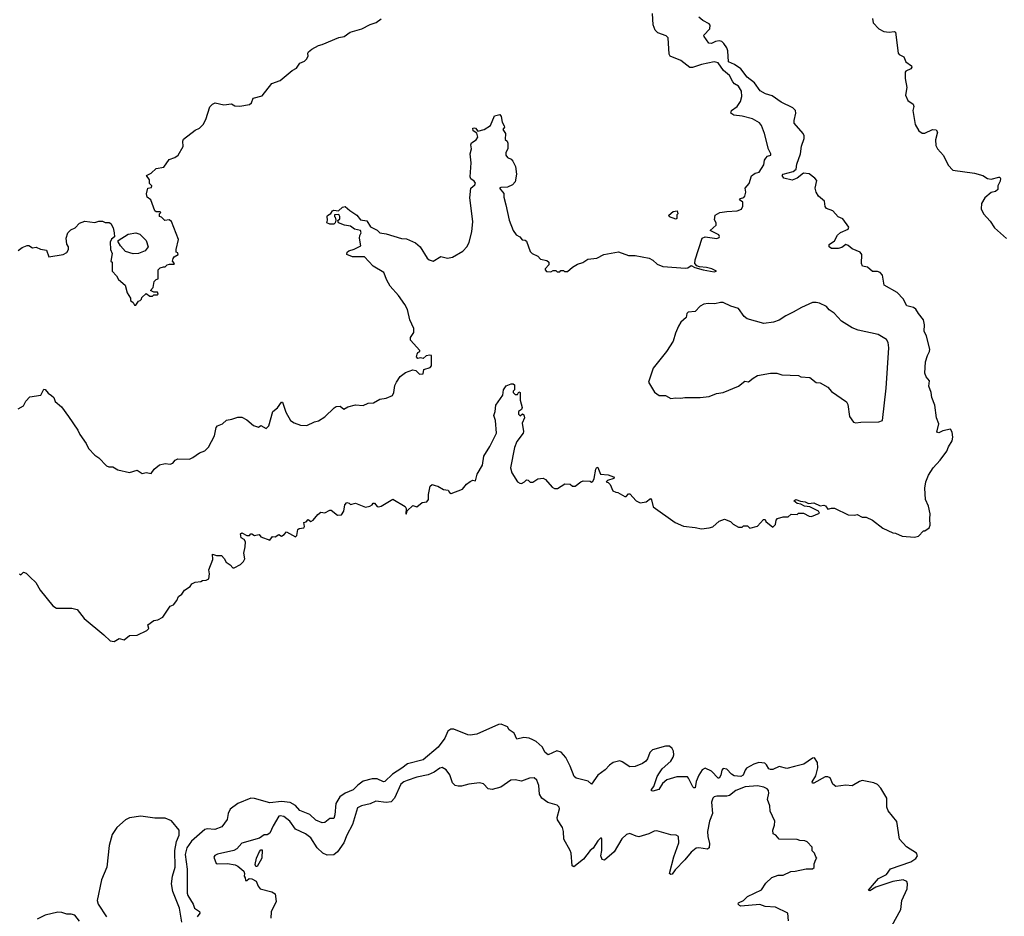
# Model space of a CAD drawing. Extents: x 2240384 to 2404287, y 351326 to 526670.
# Tile 19 of 256: x 2257406 to 2265117, y 388850 to 395876. Entities that reach past the tile are written whole.
import ezdxf

# ---------------------------------------------------------------- set-up
doc = ezdxf.new("R2010")
doc.units = 0

msp = doc.modelspace()

# ---------------------------------------------------------------- linework, layer by layer
at = {"layer": '0CON20XD'}
for points in [[(2257393.6, 394066.4), (2257425, 394090), (2257465, 394107.5), (2257476.7, 394106.7), (2257505, 394087.5), (2257535, 394092.5), (2257568.3, 394078.3), (2257615, 394070), (2257635, 394017.5), (2257745, 394036), (2257775, 394052), (2257786.9, 394075), (2257787.5, 394095), (2257775.9, 394115.9), (2257770, 394165), (2257783, 394207), (2257805, 394230), (2257840, 394245), (2257875, 394282.5), (2257915, 394297.5), (2257995, 394287.5), (2258025, 394297.5), (2258055, 394297.5), (2258075, 394287.5), (2258107, 394287), (2258118.3, 394278.3), (2258136.7, 394245), (2258146.7, 394205), (2258147.5, 394175), (2258124, 394156), (2258113.9, 394133.9), (2258116.2, 394076.2), (2258130, 394045), (2258120, 393985), (2258130, 393975), (2258130, 393905), (2258165, 393870), (2258180, 393840), (2258232.5, 393795), (2258246.7, 393735), (2258272.5, 393695), (2258272.5, 393675), (2258295, 393660), (2258305, 393640), (2258315, 393640), (2258335, 393670), (2258350, 393675), (2258360, 393685), (2258361.7, 393698.3), (2258395, 393730), (2258425, 393710), (2258445, 393710), (2258455, 393720), (2258485, 393720), (2258490, 393725), (2258485, 393740), (2258455, 393740), (2258430, 393755), (2258451.7, 393778.3), (2258460, 393825), (2258475, 393840), (2258490, 393845), (2258490, 393915), (2258505, 393932.5), (2258531.7, 393938.3), (2258545, 393940), (2258560, 393955), (2258578.3, 393961.7), (2258615, 393960), (2258617.5, 393965), (2258602.5, 393985), (2258606.7, 394005), (2258615, 394017.5), (2258647.5, 394035), (2258645, 394050), (2258630, 394055), (2258630, 394075), (2258650, 394155), (2258593.6, 394293.6), (2258575, 394307.5), (2258543, 394303), (2258515, 394330), (2258500, 394335), (2258500, 394355), (2258510, 394365), (2258505, 394370), (2258475, 394370), (2258465, 394377.5), (2258432.5, 394465), (2258404.2, 394484.2), (2258398.3, 394511.7), (2258410, 394555), (2258438.3, 394561.7), (2258440, 394575), (2258422.5, 394592.5), (2258421.7, 394621.7), (2258397.5, 394655), (2258436.2, 394673.8), (2258475, 394708.8), (2258535, 394720.6), (2258575, 394780), (2258620, 394795), (2258646.4, 394813.6), (2258687, 394883), (2258683.3, 394925), (2258689.3, 394940.7), (2258779.3, 395010.7), (2258813.6, 395026.4), (2258842.5, 395055), (2258862.5, 395095), (2258896.1, 395193.9), (2258915, 395213.3), (2258936.4, 395223.6), (2259005, 395208.8), (2259065, 395217.5), (2259090.7, 395200.7), (2259129.3, 395199.3), (2259205, 395211.2), (2259222, 395225), (2259235, 395260), (2259305, 395280), (2259380, 395375), (2259445, 395400), (2259540.7, 395479.3), (2259573, 395497), (2259600, 395535), (2259635, 395550), (2259653, 395567), (2259665, 395590), (2259662.5, 395615), (2259667.5, 395625), (2259693.8, 395645), (2259745, 395674.3), (2259775, 395681.4), (2259905, 395735.7), (2259945.7, 395744.3), (2259995, 395779.2), (2260085, 395805.8), (2260150.5, 395839.5), (2260197.5, 395855), (2260237.5, 395882.5)], [(2260427.7, 393112.3), (2260485, 393131.2), (2260507, 393127), (2260538.3, 393098.3), (2260565, 393100), (2260570, 393135), (2260619.4, 393150.6), (2260632, 393165), (2260630, 393245), (2260618.3, 393248.3), (2260588, 393242), (2260565, 393220), (2260545, 393227.5), (2260525, 393220), (2260513, 393233), (2260517.5, 393255), (2260525, 393267.5), (2260540, 393275), (2260540, 393285), (2260467.5, 393365), (2260467.5, 393385), (2260492.5, 393425), (2260492.5, 393455), (2260462.5, 393525), (2260442.5, 393605), (2260423.3, 393645), (2260373.3, 393715), (2260307.5, 393787.5), (2260280, 393835), (2260257.5, 393895), (2260173.8, 393945), (2260105, 394017.5), (2260013.3, 394016.7), (2259967.5, 394035), (2259970, 394055), (2259982.5, 394065), (2260025, 394076.7), (2260076.2, 394105), (2260068, 394165), (2260068.8, 394185), (2260080, 394205), (2260076, 394225), (2260027.5, 394235), (2259996.9, 394256.9), (2259950, 394265), (2259902.5, 394285), (2259898.3, 394301.7), (2259912.5, 394315), (2259912.5, 394335), (2259905, 394350), (2259871.7, 394348.3), (2259870, 394335), (2259877.5, 394327.5), (2259882.5, 394305), (2259877.5, 394285), (2259865, 394274), (2259833.8, 394273.8), (2259810, 394285), (2259816.7, 394305), (2259812.5, 394335), (2259817, 394343), (2259843, 394357), (2259855, 394377.5), (2259865, 394382.5), (2259901.7, 394378.3), (2259935, 394406.7), (2259955, 394413.3), (2259990.9, 394380.9), (2260046.2, 394345), (2260075, 394308.8), (2260125, 394301.2), (2260152.4, 394252.4), (2260205, 394227.5), (2260226.4, 394206.4), (2260275, 394198.8), (2260395, 394162.5), (2260435, 394158.6), (2260505, 394128), (2260541.2, 394095), (2260598.3, 394008.3), (2260612.5, 393995), (2260645, 393984.2), (2260705, 394020.8), (2260755, 394008), (2260795, 394014), (2260876.8, 394063.2), (2260911.2, 394098.8), (2260927, 394133), (2260947.5, 394215), (2260955.9, 394295.9), (2260931.2, 394481.2), (2260938, 394555), (2260969.2, 394580.8), (2260974.6, 394595), (2260965, 394611.2), (2260940.3, 394630.3), (2260934.2, 394645), (2260942.4, 394755), (2260934.3, 394824.3), (2260944.7, 394865), (2260938.2, 394895), (2260945, 394911.4), (2260982, 394935), (2260994, 394955), (2260986.4, 394986.4), (2260958, 395005), (2260954.4, 395025.6), (2260965, 395030), (2260975, 395026), (2260995, 395002.5), (2261042.5, 395015), (2261093.8, 395046.2), (2261125, 395123.3), (2261165, 395133.3), (2261176.4, 395116.4), (2261184.1, 395074.1), (2261201.2, 395045), (2261203.3, 395035), (2261190, 395015), (2261210, 394985), (2261208.3, 394938.3), (2261223.6, 394923.6), (2261228.3, 394908.3), (2261228.6, 394865), (2261214, 394835), (2261212, 394815), (2261225, 394796), (2261255, 394782.1), (2261267.7, 394767.7), (2261289.7, 394725), (2261296, 394665), (2261285.9, 394605), (2261265, 394580.9), (2261225, 394562.9), (2261175, 394560.8), (2261164, 394555), (2261198, 394515), (2261197.5, 394485), (2261214.3, 394425), (2261238.6, 394305), (2261270.8, 394225), (2261295, 394190), (2261322.5, 394175), (2261340.7, 394150.7), (2261365, 394147.5), (2261375, 394140), (2261405, 394060), (2261420, 394045), (2261463, 394023), (2261485, 394000), (2261535, 393990), (2261550, 393975), (2261550, 393955), (2261520, 393925), (2261520, 393915), (2261533, 393903), (2261565, 393900), (2261585, 393910), (2261605, 393910), (2261615, 393900), (2261635, 393900), (2261645, 393910), (2261665, 393910), (2261673, 393903), (2261695, 393902.5), (2261735, 393937.5), (2261775, 393960), (2261816.1, 393973.9), (2261855, 394000), (2261925, 394006.7), (2261980, 394035), (2262095, 394056.7), (2262175, 394028.8), (2262225, 394028.8), (2262336.4, 394006.4), (2262365, 393992.5), (2262399.5, 393959.5), (2262441.7, 393941.7), (2262621.7, 393928.3), (2262638, 393932), (2262665, 393950), (2262694.5, 393934.5), (2262760, 393915), (2262845, 393901.1), (2262862.5, 393905), (2262826.2, 393925), (2262785, 393935.4), (2262729.2, 393939.2), (2262708.3, 393948.3), (2262693.8, 393965), (2262697.1, 393995), (2262750, 394165), (2262775, 394173.8), (2262865, 394160.8), (2262885, 394170), (2262887.8, 394177.8), (2262880.5, 394190.5), (2262812.5, 394225), (2262860, 394265), (2262860, 394285), (2262847, 394307), (2262852.5, 394345), (2262890, 394365), (2262945, 394374.2), (2263025, 394377.3), (2263059.2, 394390.8), (2263068.9, 394415), (2263068.5, 394445), (2263042.5, 394465), (2263052.5, 394475), (2263077.2, 394482.8), (2263086, 394494), (2263091.8, 394525), (2263087.5, 394555), (2263117.9, 394592.1), (2263137.3, 394652.7), (2263165, 394673.8), (2263198.3, 394681.7), (2263235, 394740), (2263240, 394775), (2263249.3, 394790.7), (2263263.9, 394806.1), (2263287.5, 394815), (2263290, 394825), (2263271.2, 394861.2), (2263238.9, 394985), (2263215, 395047.5), (2263199.2, 395069.2), (2263145, 395098.6), (2263065, 395120.9), (2262999.3, 395129.3), (2262975, 395143.3), (2262980.8, 395165), (2263025.5, 395195), (2263050.4, 395235), (2263061.8, 395275), (2263059.1, 395315), (2263035, 395354.3), (2263005, 395373.3), (2262990.4, 395390.4), (2262965, 395440), (2262918.3, 395478.3), (2262875, 395537.5), (2262845, 395545.4), (2262745, 395525.8), (2262675, 395501.1), (2262655, 395501.9), (2262585, 395557.5), (2262499.5, 395589.5), (2262492.7, 395605), (2262484.6, 395734.6), (2262469.5, 395749.5), (2262405, 395774.3), (2262383.3, 395795), (2262367.7, 395835), (2262361.8, 395925)], [(2264243.9, 391853.9), (2264265, 391852.5), (2264318.3, 391828.3), (2264415, 391820), (2264445, 391830), (2264485, 391870), (2264495, 391870), (2264530, 391895), (2264537.5, 391915), (2264533.3, 391965), (2264537.5, 392005), (2264523.9, 392063.9), (2264501.2, 392115), (2264493.8, 392205), (2264501.9, 392255), (2264523.6, 392306.4), (2264560, 392365), (2264616, 392425), (2264668, 392495), (2264680.9, 392529.1), (2264709.2, 392575), (2264713.9, 392603.9), (2264710, 392645), (2264695, 392666.7), (2264635, 392653.8), (2264605, 392640), (2264590, 392645), (2264605, 392710), (2264586, 392755), (2264574.2, 392854.2), (2264548.6, 392915), (2264544.2, 392955), (2264526.7, 393005), (2264532.5, 393045), (2264505, 393078.8), (2264496.2, 393106.2), (2264499.7, 393195), (2264515, 393243.8), (2264532.5, 393275), (2264534.3, 393295), (2264508.2, 393395), (2264489.4, 393435), (2264493.1, 393485), (2264485.6, 393525), (2264445, 393573.1), (2264425, 393608.9), (2264405, 393621.5), (2264354.6, 393635), (2264325, 393690), (2264277.1, 393737.1), (2264175.6, 393795), (2264162.2, 393875), (2264145.8, 393895), (2264125, 393903.1), (2264085, 393903.2), (2264045, 393936.9), (2264007.1, 393945), (2263999.5, 393965), (2264000.6, 394035), (2263987.5, 394055), (2263925, 394080.5), (2263895, 394105.5), (2263875, 394113.3), (2263845, 394092.2), (2263816.7, 394083.3), (2263765, 394082.2), (2263746.2, 394095), (2263746.7, 394115), (2263787.8, 394142.2), (2263811.3, 394188.7), (2263835, 394208), (2263895, 394234.3), (2263899.3, 394249.3), (2263853.8, 394315), (2263815, 394331.2), (2263775, 394378.6), (2263725, 394396.2), (2263715, 394412.5), (2263708.6, 394455), (2263662, 394492), (2263643.6, 394523.6), (2263635.8, 394555), (2263648.8, 394615), (2263632.5, 394635), (2263588.1, 394668.1), (2263545, 394674.4), (2263495.7, 394635), (2263455, 394619.6), (2263391.9, 394635), (2263377.8, 394655), (2263385, 394666.2), (2263462.9, 394687.1), (2263486.2, 394705), (2263491.5, 394745), (2263520.5, 394825), (2263528.9, 394885), (2263549.2, 394945), (2263550.8, 394965), (2263541.4, 394985), (2263472.5, 395065), (2263471.4, 395085), (2263485.7, 395144.3), (2263482.5, 395165), (2263461.4, 395185), (2263370.4, 395230.4), (2263299.6, 395279.6), (2263247.5, 395295), (2263205, 395318.6), (2263160.7, 395380.8), (2263104.7, 395425), (2263055, 395491.8), (2263005, 395524.6), (2262957.3, 395545), (2262951.3, 395631.3), (2262943.4, 395655), (2262919.8, 395689.8), (2262904.7, 395704.7), (2262885, 395711.2), (2262855, 395705.4), (2262825, 395690.6), (2262803.1, 395693.1), (2262766.9, 395745), (2262765, 395755.8), (2262810.5, 395805), (2262812.7, 395832.7), (2262805.6, 395845), (2262755, 395870), (2262724.8, 395894.8)], [(2264085.8, 395885), (2264090.9, 395850.9), (2264135.7, 395805.7), (2264173.4, 395783.4), (2264215, 395778.6), (2264253.9, 395783.9), (2264265, 395777.5), (2264286.2, 395615), (2264295, 395603.8), (2264330, 395585), (2264346.7, 395545), (2264390, 395515), (2264392.5, 395505), (2264385, 395490), (2264346.4, 395473.6), (2264340, 395465), (2264340, 395415), (2264353.1, 395345), (2264344.4, 395285), (2264362.3, 395242.3), (2264403.9, 395213.9), (2264408, 395195), (2264400, 395165), (2264418, 395055), (2264447.5, 395005), (2264475, 394986.7), (2264495, 394986.2), (2264555, 395016.2), (2264585, 395012.5), (2264593.3, 394995), (2264578, 394935), (2264581.2, 394891.2), (2264595, 394863.3), (2264641.2, 394811.2), (2264676.7, 394735), (2264715, 394697.5), (2264885, 394673.3), (2264950, 394655), (2264985, 394632.5), (2265015, 394627.5), (2265075, 394643.3), (2265082.5, 394642.5), (2265088.3, 394631.7), (2265085, 394610), (2265067.5, 394575), (2265067.5, 394545), (2265049.5, 394530.5), (2265015, 394523.3), (2264965, 394480), (2264938, 394435), (2264935.8, 394395), (2264954.2, 394355), (2265007.4, 394297.4), (2265041.4, 394245), (2265135, 394160.8)], [(2262545, 394313.3), (2262495, 394331.2), (2262490, 394345), (2262525, 394372.5), (2262555, 394377.5), (2262560, 394355), (2262553.6, 394346.4), (2262551.7, 394318.3), (2262545, 394313.3)], [(2258295, 394040.6), (2258235, 394058.6), (2258194, 394105), (2258176.7, 394135), (2258177.5, 394145), (2258255, 394194.2), (2258315, 394207.1), (2258346.4, 394196.4), (2258395.6, 394145.6), (2258412.5, 394095), (2258388.8, 394065), (2258335, 394044.4), (2258295, 394040.6)], [(2263955, 392716.9), (2263995, 392722.7), (2264135, 392724.6), (2264164.4, 392735.6), (2264192.3, 392987.7), (2264212.1, 393305), (2264207.1, 393347.1), (2264195, 393370), (2264130.5, 393410.5), (2263973.9, 393443.9), (2263925, 393461.2), (2263842.5, 393515), (2263785, 393577.5), (2263745, 393602.5), (2263725, 393627.5), (2263670, 393655), (2263645, 393660), (2263615, 393658.8), (2263528.3, 393621.7), (2263465, 393583.3), (2263405, 393556.2), (2263355, 393521.2), (2263310, 393505), (2263235, 393496), (2263103, 393533), (2263079.7, 393549.7), (2263035, 393612), (2262975, 393630.8), (2262915, 393660.5), (2262895, 393661.1), (2262850.7, 393649.3), (2262797.7, 393652.3), (2262763.9, 393646.1), (2262735, 393630), (2262695, 393590), (2262642.5, 393585), (2262631.2, 393575), (2262625, 393542.5), (2262585, 393506.7), (2262566.2, 393475), (2262541.2, 393418.8), (2262522.7, 393357.3), (2262471.2, 393275), (2262366.2, 393145), (2262330, 393035), (2262377, 392957), (2262415, 392932.5), (2262465, 392932.5), (2262505, 392907.5), (2262545, 392913.3), (2262585, 392910), (2262616.4, 392916.4), (2262735, 392916.7), (2262805, 392923.8), (2262863.9, 392946.1), (2262915, 392953.8), (2263035.9, 393004.1), (2263085, 393042.5), (2263115, 393037.5), (2263151.7, 393068.3), (2263185, 393086.7), (2263285, 393107.5), (2263335, 393107.5), (2263375, 393092.5), (2263505, 393087.5), (2263525, 393077.5), (2263595, 393072.5), (2263645, 393032.5), (2263675, 393030), (2263735, 392997.5), (2263762.7, 392962.7), (2263882, 392882), (2263891.7, 392861.7), (2263906.2, 392766.2), (2263935, 392721.4), (2263955, 392716.9)], [(2257392.7, 392827.3), (2257435, 392850), (2257453.9, 392886.1), (2257485, 392920), (2257570, 392935), (2257595, 392980), (2257605, 392977.5), (2257628.3, 392948.3), (2257655, 392932), (2257673.3, 392915), (2257684.2, 392884.2), (2257731.7, 392841.7), (2257787.9, 392767.9), (2257859.7, 392659.7), (2257876.2, 392625), (2257926.7, 392555), (2257943.3, 392515), (2257995, 392462.5), (2258025, 392442.5), (2258085, 392380), (2258105, 392372.5), (2258135, 392372.5), (2258175, 392350), (2258265, 392326.7), (2258325, 392346.2), (2258365, 392320.8), (2258395, 392328.9), (2258435, 392321.1), (2258458.6, 392355), (2258501.3, 392388.7), (2258545, 392399.2), (2258585, 392391.9), (2258605, 392402), (2258623.3, 392425), (2258645, 392434.2), (2258735, 392432.5), (2258762.5, 392445), (2258815, 392482.5), (2258855, 392497.5), (2258885, 392527.5), (2258932.5, 392615), (2258945, 392680), (2258955, 392693.3), (2258995, 392710), (2259025, 392736.7), (2259067.5, 392745), (2259115, 392762), (2259145, 392761.2), (2259185, 392740), (2259236.2, 392696.2), (2259275, 392683.3), (2259295, 392696.7), (2259336.4, 392673.6), (2259357.7, 392692.3), (2259388, 392805), (2259426, 392835), (2259455, 392880), (2259465, 392880), (2259490.5, 392800.5), (2259527.5, 392735), (2259555, 392716.7), (2259605, 392700), (2259655, 392696.2), (2259714.2, 392725.8), (2259745, 392732), (2259796.6, 392763.4), (2259868, 392835), (2259885, 392844.3), (2259915, 392848), (2259945, 392824.2), (2259975, 392842.5), (2260035, 392858), (2260096.6, 392853.4), (2260135, 392872), (2260176.4, 392873.6), (2260226.2, 392903.8), (2260275, 392910), (2260325, 392930), (2260336.7, 392955), (2260345, 393010), (2260356.2, 393035), (2260385, 393080), (2260427.7, 393112.3)], [(2257405, 391532.5), (2257415, 391526.7), (2257435, 391546.7), (2257455, 391538.8), (2257488.3, 391508.3), (2257531.2, 391465), (2257566.2, 391405), (2257665, 391283.8), (2257695, 391266), (2257815, 391266), (2257855, 391253.8), (2257911.2, 391185), (2258065.8, 391055.8), (2258115, 391007.5), (2258145, 391002.5), (2258185, 391026.7), (2258225, 391016), (2258265, 391050), (2258325, 391053.8), (2258400.7, 391089.3), (2258416.7, 391105), (2258410, 391135), (2258455, 391167.5), (2258486.4, 391173.6), (2258526.4, 391193.6), (2258585, 391280), (2258609.3, 391290.7), (2258637.5, 391325), (2258650, 391355), (2258676.4, 391373.6), (2258697.5, 391405), (2258740, 391435), (2258753.6, 391456.4), (2258780.7, 391469.3), (2258825, 391473.8), (2258837.5, 391482.5), (2258865, 391484.2), (2258886.2, 391495), (2258893.3, 391535), (2258886, 391565), (2258917.5, 391645), (2258915, 391687.5), (2258946.4, 391676.4), (2258985, 391677.5), (2259007.5, 391655), (2259022.5, 391625), (2259055, 391603.3), (2259075, 391580), (2259085, 391580), (2259135, 391607.5), (2259158.3, 391631.7), (2259167.7, 391652.3), (2259161.2, 391695), (2259172.5, 391745), (2259173.3, 391785), (2259163.9, 391803.9), (2259141.2, 391815), (2259135, 391847.5), (2259145, 391856.2), (2259185, 391833.3), (2259206.2, 391833.8), (2259215, 391847.5), (2259225, 391847.5), (2259244, 391834), (2259254.3, 391835.7), (2259280.8, 391840.8), (2259295, 391823.3), (2259365, 391797.5), (2259385, 391826.7), (2259407, 391823), (2259435, 391842.5), (2259455, 391830), (2259477.3, 391842.7), (2259495, 391862.5), (2259566.7, 391823.3), (2259576.4, 391833.6), (2259585, 391880), (2259595, 391890), (2259630, 391895), (2259637.5, 391905), (2259630, 391935), (2259648.3, 391941.7), (2259665, 391960), (2259687, 391943), (2259705, 391953.3), (2259740.5, 391999.5), (2259763.9, 392016.1), (2259795, 392011.2), (2259835, 392032.5), (2259845, 392032.5), (2259894.3, 391994.3), (2259925, 391996.7), (2259943.8, 392025), (2259953.3, 392075), (2259968.3, 392091.7), (2259985, 392087.5), (2259996.7, 392076.7), (2260036.4, 392086.4), (2260115, 392057.5), (2260147.5, 392065), (2260167.5, 392075), (2260175, 392087.5), (2260185, 392087.5), (2260205, 392062.5), (2260215, 392060), (2260236.1, 392063.9), (2260328.8, 392118.8), (2260425, 392062.5), (2260432.5, 392045), (2260430, 392005), (2260435, 392003.3), (2260441.7, 392028.3), (2260485, 392070), (2260515, 392060), (2260558.3, 392091.7), (2260595, 392097.5), (2260607.5, 392115), (2260606.2, 392155), (2260620.3, 392219.7), (2260635, 392233.3), (2260660, 392225), (2260680.7, 392220.7), (2260725, 392193.8), (2260760.7, 392190.7), (2260771.2, 392171.2), (2260785, 392162.5), (2260875, 392197.5), (2260905, 392237.5), (2260935, 392257.5), (2260955, 392266.7), (2260975, 392262.5), (2260988.5, 392315), (2261031.6, 392385), (2261040, 392455), (2261089.1, 392530.9), (2261138.9, 392635), (2261131.1, 392735), (2261120, 392775), (2261130, 392805), (2261134.3, 392855), (2261188.8, 392935), (2261196, 392975), (2261215, 393006.2), (2261255, 393022.5), (2261271.7, 393021.7), (2261280, 393015), (2261280, 392975), (2261270, 392965), (2261270, 392955), (2261285, 392940), (2261305, 392940), (2261315, 392960), (2261326.2, 392955), (2261325.8, 392895.8), (2261341.7, 392838.3), (2261335, 392822.5), (2261313, 392807), (2261312.5, 392785), (2261325, 392772.5), (2261343, 392787), (2261355, 392780), (2261358.8, 392755), (2261340.8, 392715), (2261351.7, 392648.3), (2261348.8, 392635), (2261298.1, 392571.9), (2261280, 392525), (2261250, 392365), (2261260, 392325), (2261303.9, 392253.9), (2261323, 392243), (2261335, 392242.5), (2261360, 392255), (2261375, 392270), (2261388.3, 392268.3), (2261403, 392253), (2261425, 392252.5), (2261463, 392277), (2261505, 392282.5), (2261523, 392273), (2261575, 392212.5), (2261595, 392202.5), (2261617, 392203), (2261675, 392240), (2261717, 392237), (2261735, 392220), (2261755, 392220), (2261800, 392255), (2261818.3, 392261.7), (2261875, 392260), (2261885, 392252.5), (2261895, 392257.5), (2261905, 392280), (2261918.1, 392355), (2261925, 392368.8), (2261935, 392367.5), (2261955, 392316), (2262015, 392310.8), (2262057.5, 392295), (2262062.5, 392285), (2262058.3, 392281.7), (2262010, 392265), (2262000, 392255), (2262015, 392250), (2262030, 392235), (2262050, 392185), (2262075, 392172.5), (2262091.7, 392171.7), (2262145, 392140), (2262155, 392140), (2262175, 392160), (2262185, 392160), (2262233.3, 392105), (2262265, 392091.2), (2262312, 392098), (2262345, 392123.3), (2262353.9, 392113.9), (2262368.3, 392058.3), (2262540, 391935), (2262605, 391907.5), (2262696.7, 391896.7), (2262745, 391887.5), (2262806.4, 391893.6), (2262835, 391902.5), (2262885, 391947.5), (2262925, 391963.3), (2262973.6, 391943.6), (2262995, 391922.5), (2263035, 391900), (2263065, 391900), (2263075, 391910), (2263105, 391910), (2263125, 391892.5), (2263185, 391907.5), (2263231.7, 391958.3), (2263245, 391960), (2263250, 391945), (2263305, 391900), (2263325, 391920), (2263330, 391955), (2263341.7, 391968.3), (2263385, 391980), (2263425, 391980), (2263448.3, 392001.7), (2263495, 392000), (2263505, 392010), (2263545, 392010), (2263590, 391985), (2263606.4, 391983.6), (2263670, 392010), (2263663.3, 392025), (2263595, 392058.9), (2263553, 392063), (2263525, 392080.6), (2263494.5, 392084.5), (2263470, 392105), (2263485, 392115.6), (2263522.4, 392102.4), (2263558.2, 392098.2), (2263585, 392084.2), (2263625, 392091.4), (2263675, 392067.8), (2263705, 392072), (2263716.5, 392066.5), (2263735, 392041.2), (2263765, 392048.9), (2263787.1, 392047.1), (2263895, 391996.7), (2263945, 391992.5), (2263965, 391997.5), (2264005, 391977.5), (2264035, 391977.5), (2264085, 391953.3), (2264165, 391891.2), (2264243.9, 391853.9)], [(2264237.8, 388775), (2264307.6, 388902.4), (2264315.5, 388975), (2264357.5, 389065), (2264360, 389105), (2264353.1, 389123.1), (2264325, 389135.5), (2264245, 389122.5), (2264110.4, 389079.6), (2264065, 389050), (2264054.3, 389054.3), (2264132.4, 389147.6), (2264195, 389177.5), (2264227, 389223), (2264385, 389277.8), (2264425, 389302.9), (2264437.1, 389325), (2264430, 389345), (2264351.4, 389395), (2264295.3, 389455), (2264275, 389593.8), (2264207.6, 389677.6), (2264198.6, 389705), (2264196.7, 389775), (2264151.1, 389855), (2264125, 389882), (2264095, 389896.5), (2264005, 389913), (2263982.9, 389907.1), (2263925, 389873.6), (2263875, 389876.8), (2263798.4, 389868.4), (2263773.7, 389885), (2263754.1, 389934.1), (2263734, 389944), (2263715, 389941.8), (2263625, 389893.3), (2263615, 389894), (2263612.1, 389905), (2263640, 389950), (2263655.8, 390014.2), (2263653.2, 390055), (2263631.9, 390091.9), (2263615, 390090), (2263546.8, 390043.2), (2263473.7, 390023.7), (2263415, 390008.8), (2263355, 390023.2), (2263305, 390001.7), (2263285, 389999.8), (2263273.5, 390005), (2263255, 390038.2), (2263241, 390051), (2263195, 390055.8), (2263156.6, 390043.4), (2263099.4, 390010.6), (2263086.7, 389995), (2263070.9, 389955), (2263055, 389946.2), (2263001.3, 389951.3), (2262980.5, 389965), (2262945, 390004.3), (2262915, 390007.5), (2262904.3, 389995), (2262896.7, 389955), (2262885, 389932), (2262875, 389932.9), (2262825, 389987.5), (2262775, 390011.4), (2262752.1, 389997.9), (2262725.5, 389955), (2262703.2, 389906.8), (2262695, 389856.7), (2262685, 389856), (2262678.6, 389865), (2262645, 389933.8), (2262635, 389942), (2262553, 389943), (2262475, 389920), (2262439.1, 389890.9), (2262411.2, 389845), (2262365, 389830), (2262354.3, 389834.3), (2262354.2, 389845), (2262371.5, 389868.5), (2262399.1, 389945), (2262416.5, 389975), (2262438.1, 390005), (2262504.7, 390065.3), (2262525, 390096.2), (2262529.5, 390115), (2262525.6, 390145), (2262515, 390166), (2262494.4, 390184.4), (2262464.4, 390184.4), (2262362.2, 390155), (2262342.1, 390135), (2262322.9, 390085), (2262308.9, 390065), (2262283.1, 390046.9), (2262225, 390023.2), (2262185, 390022), (2262125, 390061.8), (2262105, 390067.9), (2262055, 390056.2), (2262025.6, 390035), (2261992.4, 389997.6), (2261934.8, 389955.2), (2261885, 389886.7), (2261857.9, 389907.9), (2261765, 389933.1), (2261747.5, 389945), (2261717.4, 390027.4), (2261684, 390094), (2261646.6, 390136.6), (2261612.4, 390147.6), (2261545, 390116.2), (2261521.2, 390135), (2261498.7, 390178.7), (2261449.8, 390219.8), (2261425, 390232.9), (2261395, 390246.9), (2261355, 390250), (2261299.2, 390239.2), (2261278, 390285), (2261240.5, 390310.5), (2261227.5, 390335), (2261176.2, 390356.2), (2261155, 390353.2), (2260985, 390278.4), (2260935, 390269.7), (2260915, 390272.5), (2260805, 390316.2), (2260782.7, 390317.3), (2260759.4, 390300.6), (2260734.5, 390245), (2260682.7, 390175), (2260565, 390076.2), (2260443.8, 390046.2), (2260399.6, 390010.4), (2260324.8, 389965.2), (2260265, 389905.5), (2260255, 389904.6), (2260206.2, 389926.2), (2260165, 389928.6), (2260095, 389910.3), (2260053.3, 389876.7)], [(2263426.2, 388815), (2263422.5, 388875), (2263325, 388922.5), (2263245, 388926.7), (2263203.6, 388943.6), (2263055, 388930.8), (2263043.5, 388933.5), (2263033.8, 388945), (2263036.7, 388955), (2263075.4, 388974.6), (2263106, 389005), (2263215, 389058.8), (2263250.5, 389109.5), (2263297.5, 389155), (2263345, 389171.2), (2263385, 389171.2), (2263445, 389202.5), (2263480, 389205), (2263565, 389222.5), (2263615, 389222.5), (2263628.3, 389231.7), (2263628.3, 389261.7), (2263640, 389295), (2263650, 389305), (2263640, 389315), (2263630, 389345), (2263613, 389363), (2263611.7, 389391.7), (2263573, 389433), (2263555, 389442.5), (2263515, 389443.8), (2263495, 389451.2), (2263353.9, 389453.9), (2263327.5, 389485), (2263307, 389497), (2263303.3, 389525), (2263317.5, 389565), (2263320, 389595), (2263283, 389673), (2263280, 389715), (2263262.5, 389765), (2263272.5, 389815), (2263270, 389835), (2263259.3, 389849.3), (2263235, 389862.5), (2263185, 389871.2), (2263087.5, 389865), (2263015, 389835.7), (2262964.5, 389795.5), (2262945, 389790.6), (2262865, 389791.4), (2262845, 389785.8), (2262835, 389776.2), (2262824.4, 389745), (2262832.9, 389655), (2262808.6, 389595), (2262793.1, 389515), (2262795.7, 389475), (2262809.7, 389419.7), (2262805, 389387.5), (2262793.6, 389376.4), (2262725, 389387.8), (2262703.8, 389385), (2262665, 389352.9), (2262615, 389292.5), (2262538.6, 389215), (2262515, 389180), (2262505, 389178), (2262496.2, 389185), (2262529.5, 389315), (2262569.5, 389425), (2262566, 389476), (2262546.1, 389486.1), (2262505, 389488), (2262395, 389520), (2262375, 389518), (2262332.9, 389497.1), (2262255, 389473.9), (2262235, 389476.9), (2262185, 389499.4), (2262158.7, 389491.3), (2262122.4, 389457.6), (2262061.2, 389355), (2261985, 389290), (2261968.8, 389295), (2261958, 389325), (2261964.4, 389365), (2261966.2, 389455), (2261961.7, 389461.7), (2261955, 389462.5), (2261935, 389442.5), (2261896.2, 389385), (2261873.6, 389366.4), (2261821.7, 389298.3), (2261745, 389237.5), (2261733.8, 389245), (2261724.4, 389344.4), (2261715.8, 389365), (2261667.5, 389455), (2261665.8, 389515.8), (2261658, 389545), (2261618.8, 389605), (2261616.2, 389625), (2261633, 389693), (2261630, 389705), (2261615, 389721.2), (2261543.2, 389743.2), (2261495.7, 389775.7), (2261475.9, 389805.9), (2261472, 389875), (2261455, 389916.7), (2261435, 389936), (2261397.7, 389932.3), (2261335, 389910), (2261285, 389920), (2261253.6, 389916.4), (2261175, 389862.5), (2261105, 389843.8), (2261075, 389848.8), (2261039.4, 389889.4), (2261006.6, 389896.6), (2260924.4, 389885.6), (2260865, 389868.8), (2260839.3, 389869.3), (2260816.4, 389876.4), (2260796.1, 389896.1), (2260775, 389960), (2260745, 389997.5), (2260715, 390015.6), (2260695, 390010.6), (2260651.5, 389978.5), (2260605, 389957.8), (2260515, 389940), (2260440.8, 389915), (2260414.4, 389905), (2260390.4, 389885), (2260340.8, 389775), (2260315, 389747.9), (2260275, 389741.8), (2260195, 389753.1), (2260149.8, 389730.2), (2260083.5, 389716.5), (2260050.3, 389699.7), (2260011.7, 389568.3), (2259966.6, 389485), (2259943.1, 389425), (2259895.3, 389354.7), (2259865, 389332.3), (2259815, 389328.8), (2259779.4, 389345), (2259735, 389387.3), (2259686, 389466), (2259645, 389495.4), (2259565, 389533.1), (2259521.4, 389595), (2259475, 389632.7), (2259445, 389637.5), (2259435, 389633.6), (2259390.6, 389559.4), (2259365, 389500.4), (2259345, 389488.2), (2259320.5, 389489.5), (2259285, 389462.5), (2259145.8, 389424.2), (2259105, 389380), (2259083.9, 389366.1), (2258955, 389338), (2258935, 389326.7), (2258926.4, 389313.6), (2258943.8, 389265), (2258955, 389260), (2259033, 389263), (2259093, 389253), (2259113.6, 389243.6), (2259160, 389205), (2259167.5, 389185), (2259162.5, 389165), (2259171.7, 389151.7), (2259175, 389130), (2259185, 389130), (2259203.6, 389146.4), (2259223.8, 389143.8), (2259256.4, 389126.4), (2259273.3, 389085), (2259290, 389065), (2259381.7, 389041.7), (2259407.5, 389025), (2259413.3, 388965), (2259376.2, 388885), (2259373.3, 388835)], [(2260053.3, 389876.7), (2260018, 389842), (2259953.9, 389816.1), (2259912.4, 389787.6), (2259882.3, 389735), (2259874.3, 389645), (2259865, 389617.5), (2259834.1, 389615.9), (2259795, 389586.2), (2259775, 389583.3), (2259725, 389604.4), (2259679.1, 389649.1), (2259599.7, 389679.7), (2259565, 389718.5), (2259522.7, 389742.7), (2259455, 389748.9), (2259365, 389739.2), (2259245, 389774.4), (2259215, 389775.5), (2259115, 389734.2), (2259055, 389689.2), (2259037.5, 389655), (2259031.7, 389608.3), (2258988.6, 389551.4), (2258935, 389531.5), (2258875, 389536.7), (2258855, 389531.5), (2258751.5, 389438.5), (2258715, 389385.7), (2258702, 389335), (2258718.3, 389218.3), (2258717.7, 389032.3), (2258722.1, 389012.1), (2258764, 388945), (2258776, 388915), (2258815, 388886.7), (2258815.8, 388875), (2258796, 388845)], [(2258674.5, 388805), (2258656.9, 388915), (2258605.4, 389045), (2258595.5, 389105), (2258602.9, 389165), (2258623.3, 389235), (2258620, 389365), (2258634.8, 389435.2), (2258653.6, 389485), (2258654.3, 389524.3), (2258595, 389599.4), (2258545, 389617.9), (2258465, 389620), (2258354, 389634), (2258265, 389620.9), (2258233.1, 389605), (2258167.5, 389545), (2258128.9, 389491.1), (2258105.4, 389405), (2258088.2, 389235), (2258045.4, 389134.6), (2258011.8, 388975), (2258020.9, 388945), (2258085.4, 388845)], [(2259265, 389240), (2259255, 389240), (2259250, 389255), (2259261.1, 389305), (2259285, 389358.6), (2259295, 389370.8), (2259305, 389371.2), (2259302.1, 389305), (2259265, 389240)], [(2257875, 388811.1), (2257837.8, 388857.8), (2257807.6, 388867.6), (2257775, 388867.6), (2257735, 388880.8), (2257705, 388881.4), (2257605, 388858.6), (2257543.6, 388826.4)]]:
    msp.add_lwpolyline(points, dxfattribs=at)

doc.saveas('drawing.dxf')
